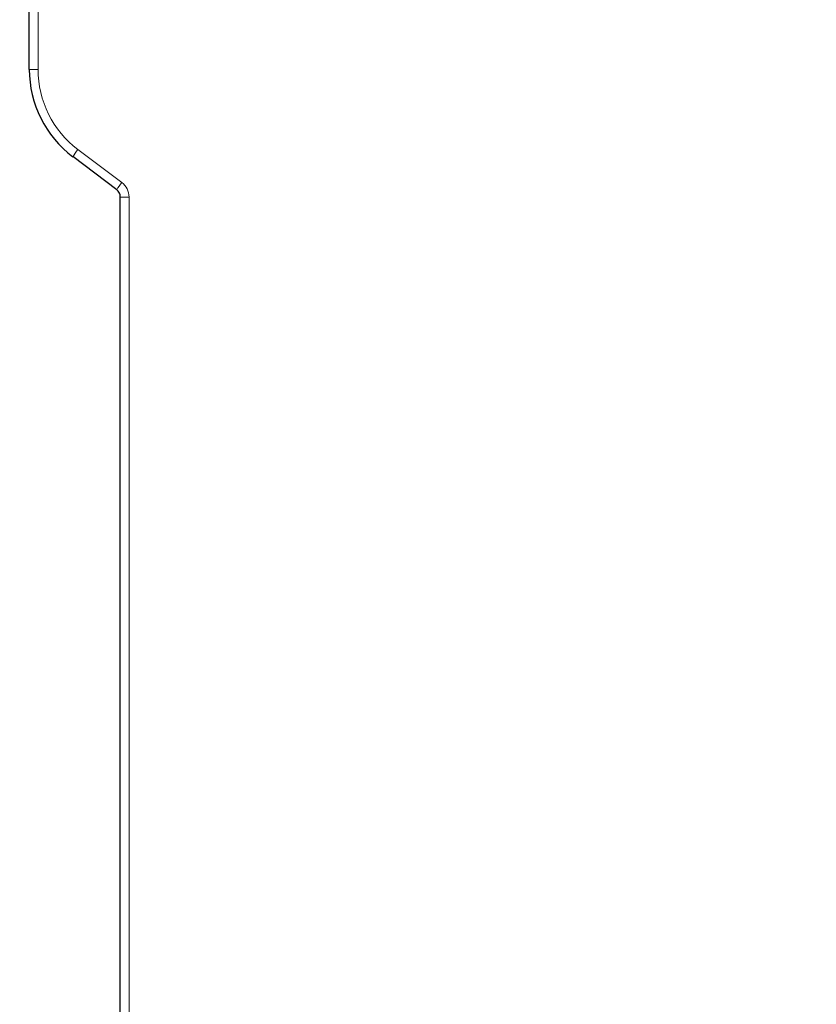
# Model space of a CAD drawing. Header units: millimetres. Extents: x 0 to 4205, y 0 to 2970.
# Tile 53 of 85: x 1950 to 2038, y 1817 to 1926. Entities that reach past the tile are written whole.
import ezdxf

# ---------------------------------------------------------------- set-up
doc = ezdxf.new("R2010")
doc.units = ezdxf.units.MM
doc.header["$LTSCALE"] = 5
doc.styles.add('SLDTEXTSTYLE0', font='TXT', dxfattribs={"width": 0.605})
doc.dimstyles.new('SLDDIMSTYLE0', dxfattribs={"dimtxt": 12.841593, "dimasz": 16.5, "dimexe": 0, "dimexo": 0.0625, "dimgap": 3.210398, "dimtad": 1, "dimdec": 0, "dimrnd": 1e-09, "dimzin": 12, "dimdsep": 46, "dimtxsty": 'SLDTEXTSTYLE0', "dimsah": 1, "dimcen": 0.09, "dimadec": 0, "dimazin": 3, "dimtfac": 1, "dimtdec": 1, "dimtofl": 0, "dimtmove": 0, "dimatfit": 3, "dimfxl": 1, "dimfrac": 2, "dimtolj": 1, "dimtzin": 12, "dimarcsym": 0})

# ---------------------------------------------------------------- blocks, each defined once
blk = doc.blocks.new('_D_7')
at = {"color": 7, "linetype": 'Continuous', "lineweight": 0}
for p, q in [((2163.82, 2742.16), (2159.41, 2742.16)), ((2159.41, 2742.16), (2159.41, 2722.44)), ((2198.12, 2742.16), (2202.53, 2742.16)), ((2202.53, 2742.16), (2202.53, 2722.44)), ((1950.03, 2550.64), (1950.03, 2724.5)), ((2399.56, 1699.78), (2399.56, 2724.5)), ((2159.41, 2722.44), (2163.82, 2722.44)), ((2202.53, 2722.44), (2198.12, 2722.44)), ((1950.03, 2719.5), (2399.56, 2719.5))]:
    blk.add_line(p, q, dxfattribs=at)
at = {"color": 7, "linetype": 'Continuous', "lineweight": 18}
for points in [[(1950.03, 2719.5), (1966.53, 2717), (1966.53, 2722)], [(2399.56, 2719.5), (2383.06, 2722), (2383.06, 2717)]]:
    blk.add_solid(points, dxfattribs=at)
at = {"color": 7, "linetype": 'Continuous', "lineweight": 18, "char_height": 13.229, "attachment_point": 1, "style": 'SLDTEXTSTYLE0'}
for s, insert in [('450', (2166.27, 2762.15)), ('17,7', (2163.82, 2739.49))]:
    blk.add_mtext(s, dxfattribs=dict(at, insert=insert))

msp = doc.modelspace()

# ---------------------------------------------------------------- linework, layer by layer
at = {"color": 7, "linetype": 'Continuous', "lineweight": 25}
for p, q in [((1951.09, 1920.19), (1951.09, 2534.33)), ((1960.69, 1906.97), (1955.87, 1910.61)), ((1961.09, 1720.63), (1961.09, 1906.17))]:
    msp.add_line(p, q, dxfattribs=at)
at = {"color": 8, "linetype": 'Continuous', "lineweight": 18}
for p, q in [((1952.05, 2534.33), (1952.05, 1920.19)), ((1952.05, 1920.19), (1951.09, 1920.19)), ((1956.43, 1911.4), (1961.26, 1907.77)), ((1961.09, 1906.17), (1962.05, 1906.17)), ((1962.05, 1906.17), (1962.05, 1720.63))]:
    msp.add_line(p, q, dxfattribs=at)
at = {"color": 7, "linetype": 'Continuous', "lineweight": 25}
for centre, radius, start, end in [((1963.09, 1920.19), 12, 180, 233), ((1960.09, 1906.17), 1, 360, 53)]:
    msp.add_arc(centre, radius, start, end, dxfattribs=at)
at = {"color": 8, "linetype": 'Continuous', "lineweight": 18}
for centre, radius, start, end in [((1963.05, 1920.19), 11, 180, 233), ((1963.27, 1905.95), 8.74, 141.4187, 147.8429), ((1968.09, 1902.32), 8.74, 141.4187, 147.8429), ((1960.05, 1906.17), 2, 0, 53)]:
    msp.add_arc(centre, radius, start, end, dxfattribs=at)

# ---------------------------------------------------------------- dimensions: what is measured, and where the dimension line sits
at = {"color": 7, "linetype": 'Continuous', "lineweight": 18}
dim = msp.add_linear_dim(base=(2399.56, 2719.5), p1=(1950.03, 2550.64), p2=(2399.56, 1699.78), dimstyle='SLDDIMSTYLE0', dxfattribs=at)
dim.commit()
dim.dimension.update_dxf_attribs({"geometry": '_D_7', "text_midpoint": (2180.97, 2719.5), "dimtype": 160})

doc.saveas('drawing.dxf')
